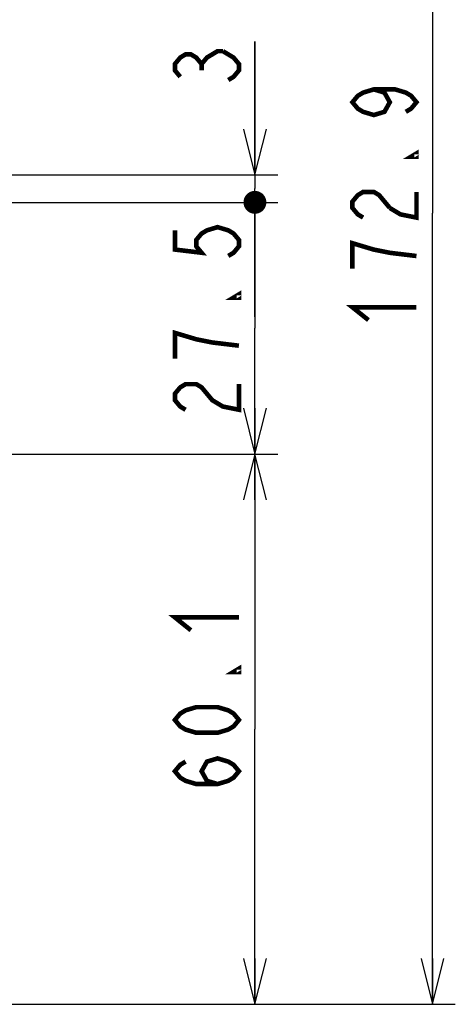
# Model space of a CAD drawing. Extents: x 30 to 410, y 35 to 287.
# Tile 16 of 23: x 299 to 318, y 113 to 156. Entities that reach past the tile are written whole.
import ezdxf

# ---------------------------------------------------------------- set-up
doc = ezdxf.new("R2010")
doc.units = 0
doc.header["$LTSCALE"] = 23.1
doc.layers.get('0').update_dxf_attribs({"linetype": 'CONTINUOUS'})
doc.layers.add('ALL_DIM', color=7, linetype='CONTINUOUS')
doc.dimstyles.get("Standard").update_dxf_attribs({"dimtxt": 2.5, "dimasz": 2.5, "dimexe": 1.25, "dimexo": 0.625, "dimtad": 1, "dimcen": 2.5, "dimazin": 3, "dimtfac": 1, "dimtmove": 0, "dimatfit": 3})

# ---------------------------------------------------------------- blocks, each defined once
blk = doc.blocks.new('_OPEN')
at = {"color": 0, "linetype": 'BYBLOCK'}
for p, q in [((0, 0), (-1, 0.25)), ((-1, -0.25), (0, 0)), ((-1, 0), (0, 0))]:
    blk.add_line(p, q, dxfattribs=at)
blk = doc.blocks.new('*D16')
at = {"layer": 'ALL_DIM', "color": 2, "linetype": 'CONTINUOUS'}
for p, q in [((309.403, 148.961), (309.403, 154.786)), ((309.403, 154.786), (309.403, 148.361)), ((247.022, 148.961), (310.403, 148.961)), ((309.403, 142.761), (309.403, 148.361)), ((235.022, 147.761), (310.403, 147.761)), ((309.403, 147.761), (309.403, 142.761))]:
    blk.add_line(p, q, dxfattribs=at)
at = {"layer": 'ALL_DIM', "color": 2, "linetype": 'CONTINUOUS', "xscale": 2, "yscale": 2, "zscale": 2, "rotation": 270}
blk.add_blockref('_OPEN', (309.403, 148.961), dxfattribs=at)
blk = doc.blocks.new('_NONE')
blk = doc.blocks.new('_DOT')
at = {"color": 0, "linetype": 'BYBLOCK'}
blk.add_line((-0.25, 0), (-1, 0), dxfattribs=at)
at = {"color": 0, "linetype": 'BYBLOCK', "const_width": 0.25}
blk.add_lwpolyline([(-0.125, 0, 1), (0.125, 0, 1)], format="xyb", close=True, dxfattribs=at)
blk = doc.blocks.new('*D17')
at = {"layer": 'ALL_DIM', "color": 2, "linetype": 'CONTINUOUS'}
for p, q in [((235.022, 147.761), (310.403, 147.761)), ((309.403, 147.761), (309.403, 142.261)), ((309.403, 136.761), (309.403, 142.261)), ((290.222, 136.761), (310.403, 136.761))]:
    blk.add_line(p, q, dxfattribs=at)
at = {"layer": 'ALL_DIM', "color": 2, "linetype": 'CONTINUOUS', "xscale": 2, "yscale": 2, "zscale": 2}
for name, p, rotation in [('_DOT', (309.403, 147.761), 90), ('_OPEN', (309.403, 136.761), 270)]:
    blk.add_blockref(name, p, dxfattribs=dict(at, rotation=rotation))
blk = doc.blocks.new('*D18')
at = {"layer": 'ALL_DIM', "color": 2, "linetype": 'CONTINUOUS'}
for p, q in [((290.222, 136.761), (310.403, 136.761)), ((309.403, 136.761), (309.403, 124.741)), ((309.403, 112.721), (309.403, 124.741)), ((295.622, 112.721), (310.403, 112.721))]:
    blk.add_line(p, q, dxfattribs=at)
at = {"layer": 'ALL_DIM', "color": 2, "linetype": 'CONTINUOUS', "xscale": 2, "yscale": 2, "zscale": 2}
for p, rotation in [((309.403, 136.761), 90), ((309.403, 112.721), 270)]:
    blk.add_blockref('_OPEN', p, dxfattribs=dict(at, rotation=rotation))
blk = doc.blocks.new('*D39')
at = {"layer": 'ALL_DIM', "color": 2, "linetype": 'CONTINUOUS'}
for p, q in [((296.038, 181.867), (318.169, 181.867)), ((317.169, 181.867), (317.169, 147.294)), ((317.169, 112.721), (317.169, 147.294)), ((298.722, 112.721), (318.169, 112.721))]:
    blk.add_line(p, q, dxfattribs=at)
at = {"layer": 'ALL_DIM', "color": 2, "linetype": 'CONTINUOUS', "xscale": 2, "yscale": 2, "zscale": 2}
for p, rotation in [((317.169, 181.867), 90), ((317.169, 112.721), 270)]:
    blk.add_blockref('_OPEN', p, dxfattribs=dict(at, rotation=rotation))

msp = doc.modelspace()

# ---------------------------------------------------------------- linework, layer by layer
at = {"layer": 'ALL_DIM', "color": 2, "linetype": 'CONTINUOUS', "const_width": 0.2}
for points in [[(306.137, 153.246), (305.903, 153.526), (305.903, 153.806), (306.137, 154.086), (306.37, 154.226), (306.603, 154.226), (306.837, 154.086), (307.07, 153.806), (307.303, 154.086), (307.537, 154.226), (307.77, 154.366), (308.003, 154.366)], [(308.003, 154.366), (308.47, 154.086), (308.703, 153.806), (308.703, 153.526), (308.47, 153.246), (308.237, 153.106)], [(307.07, 153.526), (307.07, 153.806)], [(314.603, 152.696), (315.069, 152.556), (315.303, 152.136), (315.069, 151.716), (314.603, 151.576), (314.136, 151.716), (313.903, 151.856), (313.669, 152.136), (313.903, 152.416), (314.136, 152.556), (314.603, 152.696), (315.536, 152.696), (316.003, 152.556), (316.236, 152.416), (316.469, 152.136), (316.236, 151.856), (316.003, 151.716)], [(316.469, 149.896), (316.469, 149.756), (316.236, 149.756), (316.469, 149.896)], [(314.136, 147.096), (313.903, 147.236), (313.669, 147.516), (313.669, 147.796), (313.903, 148.076), (314.136, 148.216), (314.603, 148.216), (314.836, 148.076), (315.303, 147.516)], [(315.303, 147.516), (315.769, 147.236), (316.469, 147.096), (316.469, 148.216)], [(305.903, 146.538), (305.903, 145.698), (307.07, 145.558), (306.837, 145.838), (306.837, 146.118), (307.07, 146.398), (307.303, 146.538), (307.77, 146.678), (308.237, 146.538), (308.47, 146.398), (308.703, 146.118), (308.703, 145.838), (308.47, 145.558), (308.237, 145.418)], [(316.469, 145.416), (315.303, 145.556), (314.603, 145.696), (314.136, 145.836), (313.669, 145.976), (313.669, 144.856)], [(308.703, 143.738), (308.703, 143.598), (308.47, 143.598), (308.703, 143.738)], [(314.369, 142.616), (313.669, 143.176), (316.469, 143.176)], [(308.703, 141.498), (307.537, 141.638), (306.837, 141.778), (306.37, 141.918), (305.903, 142.058), (305.903, 140.938)], [(306.37, 138.698), (306.137, 138.838), (305.903, 139.118), (305.903, 139.398), (306.137, 139.678), (306.37, 139.818), (306.837, 139.818), (307.07, 139.678), (307.303, 139.398), (307.537, 139.118), (308.003, 138.838), (308.703, 138.698), (308.703, 139.818)], [(306.603, 129.065), (305.903, 129.625), (308.703, 129.625)], [(308.703, 127.385), (308.703, 127.245), (308.47, 127.245), (308.703, 127.385)], [(308.703, 125.145), (308.47, 124.865), (308.237, 124.725), (307.77, 124.585), (306.837, 124.585), (306.37, 124.725), (306.137, 124.865), (305.903, 125.145), (306.137, 125.425), (306.37, 125.565), (306.837, 125.705), (307.77, 125.705), (308.237, 125.565), (308.47, 125.425), (308.703, 125.145)], [(307.77, 122.345), (307.303, 122.485), (307.07, 122.905), (307.303, 123.325), (307.77, 123.465), (308.237, 123.325), (308.47, 123.185), (308.703, 122.905), (308.47, 122.625), (308.237, 122.485), (307.77, 122.345), (306.837, 122.345), (306.37, 122.485), (306.137, 122.625), (305.903, 122.905), (306.137, 123.185), (306.37, 123.325)]]:
    msp.add_lwpolyline(points, dxfattribs=at)

# ---------------------------------------------------------------- dimensions: what is measured, and where the dimension line sits
at = {"layer": 'ALL_DIM', "color": 2, "linetype": 'CONTINUOUS'}
for base, p1, p2, angle, picture, middle in [((317.169, 181.867), (298.722, 112.721), (296.038, 181.867), 90, '*D39', (316.469, 142.056)), ((309.403, 112.721), (290.222, 136.761), (295.622, 112.721), 270, '*D18', (308.703, 121.785))]:
    dim = msp.add_linear_dim(base=base, p1=p1, p2=p2, angle=angle, dimstyle='Standard', dxfattribs=at)
    dim.commit()
    dim.dimension.update_dxf_attribs({"geometry": picture, "text_midpoint": middle, "dimtype": 128})
for base, p1, p2, override, picture, middle in [((309.403, 147.761), (247.022, 148.961), (235.022, 147.761), {"dimblk2": 'NONE', "dimsah": 1}, '*D16', (308.703, 152.546)), ((309.403, 136.761), (235.022, 147.761), (290.222, 136.761), {"dimblk1": 'DOT', "dimsah": 1}, '*D17', (308.703, 138.138))]:
    dim = msp.add_linear_dim(base=base, p1=p1, p2=p2, angle=270, dimstyle='Standard', override=override, dxfattribs=at)
    dim.commit()
    dim.dimension.update_dxf_attribs({"geometry": picture, "text_midpoint": middle, "dimtype": 128})

doc.saveas('drawing.dxf')
